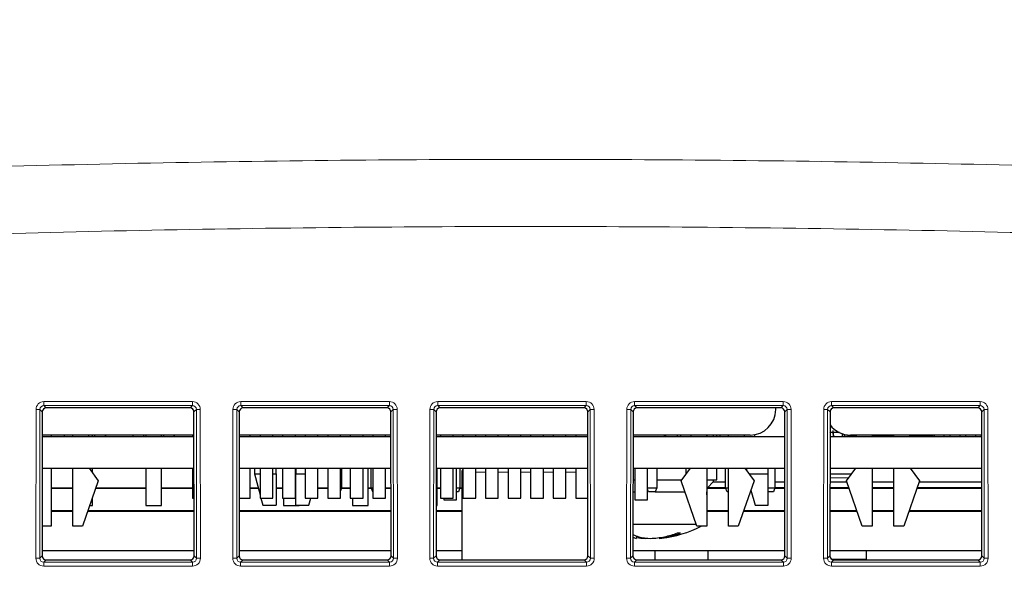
# Paper-space layout 'Blatt3' of a CAD drawing. Header units: millimetres. Extents: x 5 to 418, y 2 to 292.
# Tile 25 of 40: x 189 to 223, y 219 to 238. Entities that reach past the tile are written whole.
import ezdxf

# ---------------------------------------------------------------- set-up
doc = ezdxf.new("R2010")
doc.units = ezdxf.units.MM
doc.layers.add('SLD-0', color=7, linetype='Continuous')
doc.styles.add('SLDTEXTSTYLE0', font='TXT', dxfattribs={"width": 0.605})
doc.dimstyles.new('SLDDIMSTYLE5', dxfattribs={"dimtxt": 3.5, "dimasz": 3.302, "dimexe": 0, "dimexo": 0.0625, "dimgap": 0.875, "dimtad": 1, "dimlfac": 1.5, "dimrnd": 1e-09, "dimzin": 12, "dimdsep": 46, "dimtxsty": 'SLDTEXTSTYLE0', "dimsah": 1, "dimcen": 0.09, "dimadec": 0, "dimazin": 3, "dimtfac": 1, "dimtofl": 0, "dimtmove": 0, "dimatfit": 3, "dimfxl": 1, "dimfrac": 2, "dimtolj": 1, "dimtzin": 12, "dimarcsym": 0})

# ---------------------------------------------------------------- blocks, each defined once
blk = doc.blocks.new('_D_16')
at = {"layer": 'SLD-0', "color": 7}
for p, q in [((130.949, 139.138), (130.949, 268.927)), ((320.949, 139.138), (320.949, 268.927)), ((130.949, 267.927), (320.949, 267.927))]:
    blk.add_line(p, q, dxfattribs=at)
for points in [[(130.949, 267.927), (134.251, 267.419), (134.251, 268.435)], [(320.949, 267.927), (317.647, 268.435), (317.647, 267.419)]]:
    blk.add_solid(points, dxfattribs=at)
at = {"layer": 'SLD-0', "color": 7, "insert": (221.939, 272.438), "char_height": 3.5, "attachment_point": 1, "style": 'SLDTEXTSTYLE0'}
blk.add_mtext('285', dxfattribs=at)

psp = doc.layouts.new('Blatt3')

# ---------------------------------------------------------------- linework, layer by layer
at = {"color": 7, "linetype": 'Continuous', "lineweight": 18}
for p, q in [((190.1016, 225.2535), (195.1302, 225.2535)), ((190.1016, 225.2535), (190.1016, 225.118)), ((195.1302, 225.118), (190.1016, 225.118)), ((190.1016, 225.118), (190.1821, 225.0375)), ((195.0497, 225.0375), (195.1302, 225.118)), ((195.1302, 225.2535), (195.1302, 225.118)), ((196.7682, 225.2535), (201.7969, 225.2535)), ((196.7682, 225.2535), (196.7682, 225.118)), ((201.7969, 225.118), (196.7682, 225.118)), ((196.7682, 225.118), (196.8487, 225.0375)), ((201.7164, 225.0375), (201.7969, 225.118)), ((201.7969, 225.2535), (201.7969, 225.118)), ((203.4349, 225.2535), (208.4636, 225.2535)), ((203.4349, 225.2535), (203.4349, 225.118)), ((208.4636, 225.118), (203.4349, 225.118)), ((203.4349, 225.118), (203.5154, 225.0375)), ((208.3831, 225.0375), (208.4636, 225.118)), ((208.4636, 225.2535), (208.4636, 225.118)), ((210.1016, 225.2535), (215.1302, 225.2535)), ((210.1016, 225.2535), (210.1016, 225.118)), ((215.1302, 225.118), (210.1016, 225.118)), ((210.1016, 225.118), (210.1821, 225.0375)), ((215.0497, 225.0375), (215.1302, 225.118)), ((215.1302, 225.2535), (215.1302, 225.118)), ((216.7682, 225.2535), (221.7969, 225.2535)), ((216.7682, 225.2535), (216.7682, 225.118)), ((221.7969, 225.118), (216.7682, 225.118)), ((216.7682, 225.118), (216.8487, 225.0375)), ((221.7164, 225.0375), (221.7969, 225.118)), ((221.7969, 225.2535), (221.7969, 225.118)), ((189.8303, 219.9536), (189.835, 224.9875)), ((189.9682, 224.9851), (189.9635, 219.9512)), ((190.0488, 224.9045), (189.9682, 224.9851)), ((195.2636, 224.9851), (195.183, 224.9045)), ((195.2683, 219.9512), (195.2636, 224.9851)), ((195.3968, 224.9875), (195.4015, 219.9536)), ((196.497, 219.9536), (196.5017, 224.9875)), ((196.6348, 224.9851), (196.6301, 219.9512)), ((196.7155, 224.9045), (196.6348, 224.9851)), ((201.9303, 224.9851), (201.8497, 224.9045)), ((201.935, 219.9512), (201.9303, 224.9851)), ((202.0635, 224.9875), (202.0682, 219.9536)), ((203.1636, 219.9536), (203.1683, 224.9875)), ((203.3015, 224.9851), (203.2968, 219.9512)), ((203.3821, 224.9045), (203.3015, 224.9851)), ((208.597, 224.9851), (208.5163, 224.9045)), ((208.6017, 219.9512), (208.597, 224.9851)), ((208.7301, 224.9875), (208.7348, 219.9536)), ((209.8303, 219.9536), (209.835, 224.9875)), ((209.9682, 224.9851), (209.9635, 219.9512)), ((210.0488, 224.9045), (209.9682, 224.9851)), ((215.2636, 224.9851), (215.183, 224.9045)), ((215.2683, 219.9512), (215.2636, 224.9851)), ((215.3968, 224.9875), (215.4015, 219.9536)), ((216.497, 219.9536), (216.5017, 224.9875)), ((216.6348, 224.9851), (216.6301, 219.9512)), ((216.7155, 224.9045), (216.6348, 224.9851)), ((221.9303, 224.9851), (221.8497, 224.9045)), ((221.935, 219.9512), (221.9303, 224.9851)), ((222.0635, 224.9875), (222.0682, 219.9536)), ((204.2459, 222.8716), (204.2894, 222.8716)), ((204.7228, 222.8716), (205.0528, 222.8716)), ((205.4861, 222.8716), (205.8161, 222.8716)), ((206.2494, 222.8716), (206.5794, 222.8716)), ((207.0128, 222.8716), (207.3428, 222.8716)), ((207.7761, 222.8716), (208.1061, 222.8716)), ((217.3508, 222.6739), (216.7134, 222.6739)), ((189.9635, 219.9512), (190.0443, 220.032)), ((195.1875, 220.032), (195.2683, 219.9512)), ((196.6301, 219.9512), (196.7109, 220.032)), ((201.8542, 220.032), (201.935, 219.9512)), ((203.2968, 219.9512), (203.3776, 220.032)), ((208.5209, 220.032), (208.6017, 219.9512)), ((209.9635, 219.9512), (210.0443, 220.032)), ((215.1875, 220.032), (215.2683, 219.9512)), ((216.6301, 219.9512), (216.7109, 220.032)), ((221.8542, 220.032), (221.935, 219.9512)), ((190.1773, 219.8988), (190.0964, 219.8178)), ((190.0964, 219.8178), (190.0964, 219.6871)), ((190.0964, 219.8178), (195.1354, 219.8178)), ((195.1354, 219.6871), (190.0964, 219.6871)), ((195.1354, 219.8178), (195.0545, 219.8988)), ((195.1354, 219.8178), (195.1354, 219.6871)), ((196.8439, 219.8988), (196.763, 219.8178)), ((196.763, 219.8178), (196.763, 219.6871)), ((196.763, 219.8178), (201.8021, 219.8178)), ((201.8021, 219.6871), (196.763, 219.6871)), ((201.8021, 219.8178), (201.7212, 219.8988)), ((201.8021, 219.8178), (201.8021, 219.6871)), ((203.5106, 219.8988), (203.4297, 219.8178)), ((203.4297, 219.8178), (203.4297, 219.6871)), ((203.4297, 219.8178), (208.4688, 219.8178)), ((208.4688, 219.6871), (203.4297, 219.6871)), ((208.4688, 219.8178), (208.3878, 219.8988)), ((208.4688, 219.8178), (208.4688, 219.6871)), ((210.1773, 219.8988), (210.0964, 219.8178)), ((210.0964, 219.8178), (210.0964, 219.6871)), ((210.0964, 219.8178), (215.1354, 219.8178)), ((215.1354, 219.6871), (210.0964, 219.6871)), ((215.1354, 219.8178), (215.0545, 219.8988)), ((215.1354, 219.8178), (215.1354, 219.6871)), ((216.7625, 219.9266), (217.9492, 219.9266)), ((216.8439, 219.8988), (216.763, 219.8178)), ((216.763, 219.8178), (221.8021, 219.8178)), ((216.763, 219.8178), (216.763, 219.6871)), ((221.8021, 219.6871), (216.763, 219.6871)), ((221.8021, 219.8178), (221.7212, 219.8988)), ((221.8021, 219.8178), (221.8021, 219.6871))]:
    psp.add_line(p, q, dxfattribs=at)
at = {"color": 7, "linetype": 'Continuous', "lineweight": 25}
for p, q in [((195.0497, 225.0375), (190.1821, 225.0375)), ((201.7164, 225.0375), (196.8487, 225.0375)), ((208.3831, 225.0375), (203.5154, 225.0375)), ((215.0497, 225.0375), (210.1821, 225.0375)), ((214.8761, 224.9859), (214.8761, 225.0375)), ((221.7164, 225.0375), (216.8487, 225.0375)), ((190.0488, 224.9045), (190.0443, 220.032)), ((195.1875, 220.032), (195.183, 224.9045)), ((196.7155, 224.9045), (196.7109, 220.032)), ((201.8542, 220.032), (201.8497, 224.9045)), ((203.3821, 224.9045), (203.3776, 220.032)), ((208.5209, 220.032), (208.5163, 224.9045)), ((210.0488, 224.9045), (210.0443, 220.032)), ((215.1875, 220.032), (215.183, 224.9045)), ((216.7155, 224.9045), (216.7109, 220.032)), ((221.8542, 220.032), (221.8497, 224.9045)), ((190.048, 224.0716), (195.1838, 224.0716)), ((195.1837, 224.1192), (190.0481, 224.1192)), ((190.3428, 224.1192), (190.3428, 224.0716)), ((190.7826, 224.1192), (190.7826, 224.0716)), ((191.0761, 224.0716), (191.0761, 224.1192)), ((191.6094, 224.1192), (191.6094, 224.0716)), ((191.7492, 224.0716), (191.7492, 224.1192)), ((191.8159, 224.1192), (191.8159, 224.0716)), ((192.1826, 224.1192), (192.1826, 224.0716)), ((192.1826, 224.0716), (192.1826, 224.1192)), ((193.1159, 224.1192), (193.1159, 224.0716)), ((193.4826, 224.0716), (193.4826, 224.1192)), ((193.5492, 224.1192), (193.5492, 224.0716)), ((194.0826, 224.0716), (194.0826, 224.1192)), ((194.1492, 224.1192), (194.1492, 224.0716)), ((194.5159, 224.1192), (194.5159, 224.0716)), ((194.5159, 224.0716), (194.5159, 224.1192)), ((195.1294, 224.1192), (195.1294, 224.0716)), ((201.8504, 224.1192), (196.7147, 224.1192)), ((196.7147, 224.0716), (201.8504, 224.0716)), ((197.0894, 224.0716), (197.0894, 224.1192)), ((197.4194, 224.1192), (197.4194, 224.0716)), ((197.8528, 224.0716), (197.8528, 224.1192)), ((198.1828, 224.1192), (198.1828, 224.0716)), ((198.6161, 224.0716), (198.6161, 224.1192)), ((198.9461, 224.1192), (198.9461, 224.0716)), ((199.3794, 224.0716), (199.3794, 224.1192)), ((199.7094, 224.1192), (199.7094, 224.0716)), ((200.1428, 224.0716), (200.1428, 224.1192)), ((200.4728, 224.1192), (200.4728, 224.0716)), ((200.9061, 224.0716), (200.9061, 224.1192)), ((201.2361, 224.1192), (201.2361, 224.0716)), ((201.6694, 224.0716), (201.6694, 224.1192)), ((208.5171, 224.1192), (203.3814, 224.1192)), ((203.3814, 224.0716), (208.5171, 224.0716)), ((203.5261, 224.1192), (203.5261, 224.0716)), ((203.9594, 224.0716), (203.9594, 224.1192)), ((204.2894, 224.1192), (204.2894, 224.0716)), ((204.7228, 224.0716), (204.7228, 224.1192)), ((205.0528, 224.1192), (205.0528, 224.0716)), ((205.4861, 224.0716), (205.4861, 224.1192)), ((205.8161, 224.1192), (205.8161, 224.0716)), ((206.2494, 224.0716), (206.2494, 224.1192)), ((206.5794, 224.1192), (206.5794, 224.0716)), ((207.0128, 224.0716), (207.0128, 224.1192)), ((207.3428, 224.1192), (207.3428, 224.0716)), ((207.7761, 224.0716), (207.7761, 224.1192)), ((208.1061, 224.1192), (208.1061, 224.0716)), ((210.048, 224.0716), (215.1838, 224.0716)), ((214.0094, 224.1192), (210.0481, 224.1192)), ((211.1159, 224.0716), (211.1167, 224.1192)), ((211.1592, 224.0716), (211.1592, 224.1192)), ((211.5392, 224.1192), (211.5392, 224.0716)), ((211.6492, 224.1192), (211.6492, 224.0716)), ((212.0094, 224.0716), (212.0094, 224.1192)), ((212.5428, 224.1192), (212.5428, 224.0716)), ((212.5492, 224.0716), (212.5492, 224.1192)), ((212.7645, 224.1192), (212.7645, 224.0716)), ((212.8726, 224.1192), (212.8726, 224.0716)), ((212.9826, 224.1192), (212.9826, 224.0716)), ((213.2761, 224.0716), (213.2761, 224.1192)), ((213.8094, 224.1192), (213.8094, 224.0716)), ((214.1665, 224.0716), (214.1665, 224.1336)), ((216.7147, 224.0716), (221.8504, 224.0716)), ((216.7148, 224.1924), (216.7159, 224.2049)), ((217.0337, 224.2049), (216.7148, 224.2049)), ((216.8136, 224.2033), (216.8257, 224.0716)), ((216.8447, 224.0716), (216.8272, 224.2716)), ((217.1326, 224.0716), (217.1326, 224.1647)), ((217.1898, 224.1475), (217.1898, 224.0835)), ((217.1898, 224.0835), (217.6094, 224.0835)), ((217.3992, 224.0835), (217.3992, 224.0716)), ((221.8504, 224.1192), (217.4094, 224.1192)), ((217.6094, 224.0716), (217.6094, 224.1192)), ((218.1428, 224.1192), (218.1428, 224.0716)), ((218.1428, 224.0835), (218.8761, 224.0835)), ((218.4492, 224.0716), (218.4492, 224.0835)), ((218.6492, 224.0716), (218.6492, 224.0835)), ((218.8761, 224.0716), (218.8761, 224.1192)), ((219.4094, 224.1192), (219.4094, 224.0716)), ((219.4094, 224.0835), (220.1898, 224.0835)), ((219.5159, 224.0716), (219.5159, 224.0835)), ((219.7159, 224.0716), (219.7159, 224.0835)), ((220.0492, 224.0716), (220.0492, 224.0835)), ((220.1898, 224.1192), (220.1898, 224.0835)), ((220.2492, 224.0716), (220.2492, 224.1192)), ((220.5826, 224.0716), (220.5826, 224.1192)), ((220.7826, 224.0716), (220.7826, 224.1192)), ((221.1159, 224.0716), (221.1159, 224.1192)), ((221.3159, 224.0716), (221.3159, 224.1192)), ((221.6492, 224.0716), (221.6492, 224.1192)), ((221.8492, 224.0716), (221.8492, 224.1192)), ((190.047, 223.0049), (195.1848, 223.0049)), ((190.3428, 223.0049), (190.3428, 221.0359)), ((191.0761, 221.0359), (191.0761, 223.0049)), ((191.6316, 223.0049), (191.9428, 222.5692)), ((191.7492, 222.8402), (191.7492, 223.0049)), ((193.5492, 223.0049), (193.5492, 221.7382)), ((194.0826, 221.7382), (194.0826, 223.0049)), ((195.1294, 223.0049), (195.1294, 221.9859)), ((196.7137, 223.0049), (201.8514, 223.0049)), ((197.0894, 221.9859), (197.0894, 223.0049)), ((197.2295, 223.0049), (197.2295, 222.8049)), ((197.4194, 223.0049), (197.4194, 221.9859)), ((197.8528, 221.9859), (197.8528, 223.0049)), ((197.9628, 222.8049), (197.9628, 223.0049)), ((198.1828, 223.0049), (198.1828, 221.9859)), ((198.6161, 221.9859), (198.6161, 223.0049)), ((198.6295, 223.0049), (198.6295, 222.8049)), ((198.9461, 223.0049), (198.9461, 221.9859)), ((199.3794, 221.9859), (199.3794, 223.0049)), ((199.7094, 223.0049), (199.7094, 221.9859)), ((200.1428, 221.9859), (200.1428, 223.0049)), ((200.1826, 223.0049), (200.1826, 222.3382)), ((200.4728, 223.0049), (200.4728, 221.9859)), ((200.9061, 221.9859), (200.9061, 223.0049)), ((201.0826, 221.7382), (201.0826, 223.0049)), ((201.1826, 222.3382), (201.1826, 223.0049)), ((201.2361, 223.0049), (201.2361, 221.9859)), ((201.6694, 221.9859), (201.6694, 223.0049)), ((203.3804, 223.0049), (208.5181, 223.0049)), ((203.4159, 221.7382), (203.4159, 223.0049)), ((203.5261, 223.0049), (203.5261, 221.9859)), ((203.9594, 221.9859), (203.9594, 223.0049)), ((204.0695, 221.9249), (204.0695, 223.0049)), ((204.1826, 223.0049), (204.1826, 222.3382)), ((204.2894, 223.0049), (204.2894, 221.9859)), ((204.7228, 221.9859), (204.7228, 223.0049)), ((205.0528, 223.0049), (205.0528, 221.9859)), ((205.4861, 221.9859), (205.4861, 223.0049)), ((205.8161, 223.0049), (205.8161, 221.9859)), ((206.2494, 221.9859), (206.2494, 223.0049)), ((206.5794, 223.0049), (206.5794, 221.9859)), ((207.0128, 221.9859), (207.0128, 223.0049)), ((207.3428, 223.0049), (207.3428, 221.9859)), ((207.7761, 221.9859), (207.7761, 223.0049)), ((208.1061, 223.0049), (208.1061, 221.9859)), ((210.047, 223.0049), (215.1848, 223.0049)), ((210.1062, 223.0049), (210.1062, 221.9249)), ((210.5328, 221.9249), (210.5328, 223.0049)), ((210.8492, 223.0049), (210.8492, 222.3382)), ((211.6761, 222.5692), (211.9873, 223.0049)), ((211.8492, 222.8116), (211.8492, 223.0049)), ((212.5428, 223.0049), (212.5428, 221.0359)), ((212.8826, 222.6049), (212.8826, 223.0049)), ((213.1826, 222.3382), (213.1826, 223.0049)), ((213.2761, 221.0359), (213.2761, 223.0049)), ((213.8316, 223.0049), (214.1428, 222.5692)), ((213.8895, 223.0049), (213.8895, 222.9238)), ((214.6228, 222.8049), (214.6228, 223.0049)), ((214.8492, 223.0049), (214.8492, 222.3382)), ((216.7137, 223.0049), (221.8514, 223.0049)), ((217.2761, 222.5692), (217.5873, 223.0049)), ((218.1428, 223.0049), (218.1428, 221.0359)), ((218.8761, 221.0359), (218.8761, 223.0049)), ((219.4316, 223.0049), (219.7428, 222.5692)), ((197.2295, 222.8049), (197.4194, 222.102)), ((197.2295, 222.8049), (197.4194, 222.8049)), ((197.8528, 222.8049), (197.9628, 222.8049)), ((197.9628, 222.8049), (197.9628, 221.745)), ((198.6295, 222.8049), (198.9461, 222.8049)), ((198.6295, 221.745), (198.6295, 222.8049)), ((204.2459, 222.8716), (204.2459, 219.8988)), ((213.9744, 222.8049), (214.6228, 222.8049)), ((214.6228, 221.745), (214.6228, 222.8049)), ((216.7135, 222.8049), (217.4444, 222.8049)), ((190.3428, 222.3382), (191.0761, 222.3382)), ((191.9428, 222.5692), (191.4094, 221.0359)), ((191.8624, 222.3382), (193.5492, 222.3382)), ((194.0826, 222.3382), (195.1294, 222.3382)), ((197.0894, 222.3382), (197.3556, 222.3382)), ((197.9628, 222.3382), (198.1828, 222.3382)), ((198.6161, 222.3382), (198.6295, 222.3382)), ((199.3794, 222.3382), (199.7094, 222.3382)), ((200.1428, 222.3382), (200.1826, 222.3382)), ((200.1826, 222.3382), (200.1428, 222.2321)), ((200.1826, 222.3382), (200.4728, 222.3382)), ((201.0826, 222.3382), (201.1826, 222.3382)), ((201.2326, 222.2049), (201.1826, 222.3382)), ((201.1826, 222.3382), (201.2361, 222.3382)), ((201.6694, 222.3382), (201.8521, 222.3382)), ((203.4159, 222.3382), (203.5261, 222.3382)), ((204.0695, 222.3382), (204.1826, 222.3382)), ((204.1826, 222.3382), (204.1326, 222.2049)), ((204.1826, 222.3382), (204.2459, 222.3382)), ((210.0467, 222.6049), (210.1062, 222.6049)), ((210.5328, 222.3382), (210.8492, 222.3382)), ((210.8492, 222.3382), (210.7992, 222.2049)), ((210.8492, 222.6049), (211.7016, 222.6049)), ((212.2094, 221.0359), (211.6761, 222.5692)), ((212.5428, 222.6049), (212.8826, 222.6049)), ((212.5678, 222.3405), (212.5428, 222.3401)), ((212.5678, 222.3405), (212.7645, 222.5372)), ((213.1826, 222.3405), (212.5678, 222.3405)), ((212.7645, 222.6049), (212.7645, 222.5372)), ((212.7645, 222.5372), (213.1826, 222.5372)), ((213.1826, 222.3382), (213.2761, 222.3382)), ((213.2326, 222.2049), (213.1826, 222.3382)), ((214.1428, 222.5692), (213.6094, 221.0359)), ((214.6228, 222.3382), (214.8492, 222.3382)), ((214.8492, 222.3382), (214.7992, 222.2049)), ((214.8492, 222.5372), (215.1852, 222.5372)), ((215.1854, 222.3405), (214.8492, 222.3405)), ((217.3556, 222.3405), (216.7131, 222.3405)), ((216.7133, 222.5372), (217.2872, 222.5372)), ((217.8094, 221.0359), (217.2761, 222.5692)), ((218.1428, 222.5372), (218.8761, 222.5372)), ((218.8761, 222.3405), (218.1428, 222.3405)), ((219.7428, 222.5692), (219.2094, 221.0359)), ((221.8521, 222.3405), (219.6632, 222.3405)), ((219.7316, 222.5372), (221.8519, 222.5372)), ((190.3428, 222.322), (191.0761, 222.322)), ((191.7492, 221.7382), (191.7492, 222.0129)), ((191.8567, 222.322), (193.5492, 222.322)), ((194.0826, 222.322), (195.1294, 222.322)), ((197.0894, 222.322), (197.36, 222.322)), ((197.9628, 222.322), (198.1828, 222.322)), ((198.6295, 222.2049), (198.6161, 222.2049)), ((199.3794, 222.322), (199.7094, 222.322)), ((200.1765, 222.322), (200.4728, 222.322)), ((201.0826, 222.322), (201.1887, 222.322)), ((201.2361, 222.2049), (201.2326, 222.2049)), ((201.6694, 222.322), (201.8521, 222.322)), ((203.4159, 222.322), (203.5261, 222.322)), ((204.1326, 222.2049), (204.0695, 222.2049)), ((204.1765, 222.322), (204.2459, 222.322)), ((210.0463, 222.2049), (210.1062, 222.2049)), ((210.5659, 222.2049), (210.5328, 222.2931)), ((210.7992, 222.2049), (210.5659, 222.2049)), ((210.7992, 222.2049), (211.8028, 222.2049)), ((212.5428, 222.322), (213.1887, 222.322)), ((212.5428, 222.0981), (212.5492, 222.2049)), ((212.5428, 222.2049), (212.5492, 222.2049)), ((213.2761, 222.2049), (213.2326, 222.2049)), ((214.0361, 222.2625), (214.1759, 221.745)), ((214.7992, 222.2049), (214.6228, 222.2049)), ((214.8431, 222.322), (215.1854, 222.322)), ((216.7131, 222.322), (217.3621, 222.322)), ((218.1428, 222.322), (218.8761, 222.322)), ((219.6567, 222.322), (221.8521, 222.322)), ((191.6537, 221.7382), (191.7492, 221.7382)), ((193.5492, 221.7382), (194.0826, 221.7382)), ((195.1294, 221.9859), (195.1857, 221.9859)), ((196.7127, 221.9859), (197.0894, 221.9859)), ((197.4194, 221.9859), (197.8528, 221.9859)), ((197.4508, 221.9859), (197.5159, 221.745)), ((197.5159, 221.745), (197.9628, 221.745)), ((198.1828, 221.9859), (198.6161, 221.9859)), ((198.2159, 221.9859), (198.2159, 221.7382)), ((198.2159, 221.7382), (198.7492, 221.7382)), ((198.6295, 221.745), (199.0765, 221.745)), ((198.7492, 221.7382), (198.7492, 221.745)), ((198.9461, 221.9859), (199.3794, 221.9859)), ((199.0765, 221.745), (199.1416, 221.9859)), ((199.7094, 221.9859), (200.1428, 221.9859)), ((200.4728, 221.9859), (200.9061, 221.9859)), ((200.5492, 221.9859), (200.5492, 221.7382)), ((200.5492, 221.7382), (201.0826, 221.7382)), ((201.2361, 221.9859), (201.6694, 221.9859)), ((203.3792, 221.7382), (203.4159, 221.7382)), ((203.5261, 221.9859), (203.9594, 221.9859)), ((203.6428, 221.9859), (203.6428, 221.9249)), ((203.6428, 221.9249), (204.0695, 221.9249)), ((204.2894, 221.9859), (204.7228, 221.9859)), ((205.0528, 221.9859), (205.4861, 221.9859)), ((205.8161, 221.9859), (206.2494, 221.9859)), ((206.5794, 221.9859), (207.0128, 221.9859)), ((207.3428, 221.9859), (207.7761, 221.9859)), ((208.1061, 221.9859), (208.5191, 221.9859)), ((210.1062, 221.9249), (210.5328, 221.9249)), ((214.1759, 221.745), (214.6228, 221.745)), ((191.0761, 221.5545), (190.3428, 221.5545)), ((191.0761, 221.5382), (190.3428, 221.5382)), ((195.1861, 221.5382), (191.5842, 221.5382)), ((195.1861, 221.5545), (191.5898, 221.5545)), ((201.8528, 221.5545), (196.7123, 221.5545)), ((201.8528, 221.5382), (196.7123, 221.5382)), ((204.2459, 221.5545), (203.379, 221.5545)), ((204.2459, 221.5382), (203.379, 221.5382)), ((213.2761, 221.5545), (212.5428, 221.5545)), ((213.2761, 221.5382), (212.5428, 221.5382)), ((215.1861, 221.5382), (213.7842, 221.5382)), ((215.1861, 221.5545), (213.7898, 221.5545)), ((217.629, 221.5545), (216.7123, 221.5545)), ((217.6347, 221.5382), (216.7123, 221.5382)), ((218.8761, 221.5545), (218.1428, 221.5545)), ((218.8761, 221.5382), (218.1428, 221.5382)), ((221.8528, 221.5382), (219.3841, 221.5382)), ((221.8528, 221.5545), (219.3898, 221.5545)), ((190.3428, 221.0359), (190.0452, 221.0359)), ((191.4094, 221.0359), (191.0761, 221.0359)), ((210.0453, 221.1049), (212.1854, 221.1049)), ((212.5428, 221.0359), (212.2094, 221.0359)), ((213.6094, 221.0359), (213.2761, 221.0359)), ((218.1428, 221.0359), (217.8094, 221.0359)), ((219.2094, 221.0359), (218.8761, 221.0359)), ((210.1771, 220.7025), (210.1542, 220.6254)), ((211.2499, 220.7132), (211.2558, 220.6801)), ((210.4674, 220.641), (210.4664, 220.6254)), ((210.9362, 220.6526), (210.9443, 220.6254)), ((195.1874, 220.2049), (190.0444, 220.2049)), ((201.854, 220.2049), (196.7111, 220.2049)), ((204.2459, 220.2049), (203.3777, 220.2049)), ((215.1874, 220.2049), (210.0444, 220.2049)), ((210.7971, 219.8988), (210.7971, 220.2049)), ((212.588, 219.8988), (212.588, 220.2049)), ((221.854, 220.2049), (216.7111, 220.2049)), ((217.9492, 219.8988), (217.9492, 220.2049)), ((190.1773, 219.8988), (195.0545, 219.8988)), ((196.8439, 219.8988), (201.7212, 219.8988)), ((203.5106, 219.8988), (208.3878, 219.8988)), ((210.1773, 219.8988), (215.0545, 219.8988)), ((216.8439, 219.8988), (221.7212, 219.8988))]:
    psp.add_line(p, q, dxfattribs=at)
at = {"color": 7, "linetype": 'Continuous', "lineweight": 25, "flags": 128}
psp.add_lwpolyline([(210.4664, 220.6254), (210.5149, 220.6289), (210.5492, 220.6319)], dxfattribs=at)
at = {"color": 7, "linetype": 'Continuous', "lineweight": 18}
for centre, start, end in [((189.864, 222.8797), 87.1686, 90.78892), ((195.3678, 222.8797), 89.21108, 92.8314), ((196.5307, 222.8797), 87.1686, 90.78892), ((202.0344, 222.8797), 89.21108, 92.8314), ((203.1974, 222.8797), 87.1686, 90.78892), ((208.7011, 222.8797), 89.21108, 92.8314), ((209.864, 222.8797), 87.1686, 90.78892), ((215.3678, 222.8797), 89.21108, 92.8314), ((216.5307, 222.8797), 87.1686, 90.78892), ((222.0344, 222.8797), 89.21108, 92.8314), ((189.8593, 217.8459), 87.1686, 90.78892), ((195.3725, 217.8459), 89.21108, 92.8314), ((196.526, 217.8459), 87.1686, 90.78892), ((202.0391, 217.8459), 89.21108, 92.8314), ((203.1927, 217.8459), 87.1686, 90.78892), ((208.7058, 217.8459), 89.21108, 92.8314), ((209.8593, 217.8459), 87.1686, 90.78892), ((215.3725, 217.8459), 89.21108, 92.8314), ((216.526, 217.8459), 87.1686, 90.78892), ((222.0391, 217.8459), 89.21108, 92.8314)]:
    psp.add_arc(centre, 2.108, start, end, dxfattribs=at)
at = {"color": 7, "linetype": 'Continuous', "lineweight": 25}
for centre, radius, start, end in [((214.0094, 224.9859), 0.8667, 270, 0), ((217.4094, 224.9859), 0.8667, 216.75648, 270), ((204.3792, 222.8716), 0.1333, 132.34133, 180), ((210.5492, 224.5927), 3.9878, 276.66586, 296.88446), ((210.2065, 220.9249), 0.304, 237.86677, 260.07863), ((210.8084, 222.4069), 1.8175, 245.1595, 251.81786), ((210.793, 223.1981), 2.5777, 257.64069, 266.41977), ((210.4427, 224.4562), 3.8355, 272.82958, 280.0955), ((210.8298, 222.1916), 1.5704, 274.18252, 285.74085), ((210.396, 223.8971), 3.2964, 282.5996, 290.55045), ((210.6617, 223.1803), 2.5698, 283.36658, 292.75426), ((211.6044, 222.0426), 1.2332, 267.61779, 272.38221), ((210.6542, 224.4378), 3.817, 262.59532, 267.17976)]:
    psp.add_arc(centre, radius, start, end, dxfattribs=at)
at = {"color": 7, "linetype": 'Continuous', "lineweight": 18}
for centre, major_axis, ratio, start_param, end_param in [((190.102, 224.9868), (0.2281, -0.1391), 0.9979697, 2.1193103, 3.6873675), ((190.102, 224.9844), (0.1074, -0.0805), 0.9934233, 2.2143373, 3.7823946), ((195.1298, 224.9868), (0.2281, 0.1391), 0.9979697, 5.7374104, 7.3054677), ((195.1298, 224.9844), (0.1074, 0.0805), 0.9934233, 5.6423834, 7.2104406), ((196.7687, 224.9868), (0.2281, -0.1391), 0.9979697, 2.1193103, 3.6873675), ((196.7687, 224.9844), (0.1074, -0.0805), 0.9934233, 2.2143373, 3.7823946), ((201.7964, 224.9868), (0.2281, 0.1391), 0.9979697, 5.7374104, 7.3054677), ((201.7964, 224.9844), (0.1074, 0.0805), 0.9934233, 5.6423834, 7.2104406), ((203.4354, 224.9868), (0.2281, -0.1391), 0.9979697, 2.1193103, 3.6873675), ((203.4354, 224.9844), (0.1074, -0.0805), 0.9934233, 2.2143373, 3.7823946), ((208.4631, 224.9868), (0.2281, 0.1391), 0.9979697, 5.7374104, 7.3054677), ((208.4631, 224.9844), (0.1074, 0.0805), 0.9934233, 5.6423834, 7.2104406), ((210.102, 224.9868), (0.2281, -0.1391), 0.9979697, 2.1193103, 3.6873675), ((210.102, 224.9844), (0.1074, -0.0805), 0.9934233, 2.2143373, 3.7823946), ((215.1298, 224.9868), (0.2281, 0.1391), 0.9979697, 5.7374104, 7.3054677), ((215.1298, 224.9844), (0.1074, 0.0805), 0.9934233, 5.6423834, 7.2104406), ((216.7687, 224.9868), (0.2281, -0.1391), 0.9979697, 2.1193103, 3.6873675), ((216.7687, 224.9844), (0.1074, -0.0805), 0.9934233, 2.2143373, 3.7823946), ((221.7964, 224.9868), (0.2281, 0.1391), 0.9979697, 5.7374104, 7.3054677), ((221.7964, 224.9844), (0.1074, 0.0805), 0.9934233, 5.6423834, 7.2104406), ((190.0973, 219.9543), (0.1644, 0.2112), 0.9962181, 2.2330373, 3.8010946), ((190.0973, 219.952), (0.0862, 0.1035), 0.9898381, 2.2656086, 3.8336659), ((195.1345, 219.9543), (-0.1644, 0.2112), 0.9962181, 2.4820908, 4.050148), ((195.1345, 219.952), (-0.0862, 0.1035), 0.9898381, 2.4495195, 4.0175767), ((196.764, 219.9543), (0.1644, 0.2112), 0.9962181, 2.2330373, 3.8010946), ((196.764, 219.952), (0.0862, 0.1035), 0.9898381, 2.2656086, 3.8336659), ((201.8011, 219.9543), (-0.1644, 0.2112), 0.9962181, 2.4820908, 4.050148), ((201.8011, 219.952), (-0.0862, 0.1035), 0.9898381, 2.4495195, 4.0175767), ((203.4307, 219.9543), (0.1644, 0.2112), 0.9962181, 2.2330373, 3.8010946), ((203.4307, 219.952), (0.0862, 0.1035), 0.9898381, 2.2656086, 3.8336659), ((208.4678, 219.9543), (-0.1644, 0.2112), 0.9962181, 2.4820908, 4.050148), ((208.4678, 219.952), (-0.0862, 0.1035), 0.9898381, 2.4495195, 4.0175767), ((210.0973, 219.9543), (0.1644, 0.2112), 0.9962181, 2.2330373, 3.8010946), ((210.0973, 219.952), (0.0862, 0.1035), 0.9898381, 2.2656086, 3.8336659), ((215.1345, 219.9543), (-0.1644, 0.2112), 0.9962181, 2.4820908, 4.050148), ((215.1345, 219.952), (-0.0862, 0.1035), 0.9898381, 2.4495195, 4.0175767), ((216.764, 219.9543), (0.1644, 0.2112), 0.9962181, 2.2330373, 3.8010946), ((216.764, 219.952), (0.0862, 0.1035), 0.9898381, 2.2656086, 3.8336659), ((221.8011, 219.9543), (-0.1644, 0.2112), 0.9962181, 2.4820908, 4.050148), ((221.8011, 219.952), (-0.0862, 0.1035), 0.9898381, 2.4495195, 4.0175767)]:
    psp.add_ellipse(centre, major_axis=major_axis, ratio=ratio, start_param=start_param, end_param=end_param, dxfattribs=at)
at = {"color": 7, "linetype": 'Continuous', "lineweight": 25}
for centre, major_axis, ratio, start_param, end_param in [((190.1823, 224.9041), (0.1141, -0.0696), 0.9979697, 2.1193103, 3.6873675), ((195.0495, 224.9041), (0.1141, 0.0696), 0.9979697, 5.7374104, 7.3054677), ((196.849, 224.9041), (0.1141, -0.0696), 0.9979697, 2.1193103, 3.6873675), ((201.7161, 224.9041), (0.1141, 0.0696), 0.9979697, 5.7374104, 7.3054677), ((203.5157, 224.9041), (0.1141, -0.0696), 0.9979697, 2.1193103, 3.6873675), ((208.3828, 224.9041), (0.1141, 0.0696), 0.9979697, 5.7374104, 7.3054677), ((210.1823, 224.9041), (0.1141, -0.0696), 0.9979697, 2.1193103, 3.6873675), ((215.0495, 224.9041), (0.1141, 0.0696), 0.9979697, 5.7374104, 7.3054677), ((216.849, 224.9041), (0.1141, -0.0696), 0.9979697, 2.1193103, 3.6873675), ((221.7161, 224.9041), (0.1141, 0.0696), 0.9979697, 5.7374104, 7.3054677), ((190.1778, 220.0324), (0.0822, 0.1056), 0.9962181, 2.2330373, 3.8010946), ((195.054, 220.0324), (-0.0822, 0.1056), 0.9962181, 2.4820908, 4.050148), ((196.8444, 220.0324), (0.0822, 0.1056), 0.9962181, 2.2330373, 3.8010946), ((201.7207, 220.0324), (-0.0822, 0.1056), 0.9962181, 2.4820908, 4.050148), ((203.5111, 220.0324), (0.0822, 0.1056), 0.9962181, 2.2330373, 3.8010946), ((208.3874, 220.0324), (-0.0822, 0.1056), 0.9962181, 2.4820908, 4.050148), ((210.1778, 220.0324), (0.0822, 0.1056), 0.9962181, 2.2330373, 3.8010946), ((215.054, 220.0324), (-0.0822, 0.1056), 0.9962181, 2.4820908, 4.050148), ((216.8444, 220.0324), (0.0822, 0.1056), 0.9962181, 2.2330373, 3.8010946), ((221.7207, 220.0324), (-0.0822, 0.1056), 0.9962181, 2.4820908, 4.050148)]:
    psp.add_ellipse(centre, major_axis=major_axis, ratio=ratio, start_param=start_param, end_param=end_param, dxfattribs=at)
at = {"color": 7, "linetype": 'Continuous', "lineweight": 18}
for points, knots in [([(147.4299, 230.813), (151.3539, 231.143), (159.2031, 231.8033), (171.6306, 232.5667), (184.7065, 233.1353), (198.4259, 233.4442), (212.1505, 233.4724), (225.8711, 233.2178), (239.5854, 232.6806), (248.7185, 232.1334), (253.2826, 231.8124), (253.2826, 231.8124)], [0, 0, 0, 0, 0.1114794, 0.2229941, 0.3524668, 0.4819943, 0.611467, 0.7409945, 0.8704694, 0.9999996, 1, 1, 1, 1]), ([(253.1207, 229.5467), (248.5724, 229.8392), (239.474, 230.4244), (225.8081, 230.9438), (212.1335, 231.2019), (198.4581, 231.1727), (184.7843, 230.8652), (171.755, 230.2986), (159.3687, 229.5376), (151.5468, 228.8797), (147.6352, 228.5506)], [0, 0, 0, 0, 0.1294738, 0.2590031, 0.3884768, 0.5180054, 0.6474791, 0.7770077, 0.8884862, 1, 1, 1, 1])]:
    psp.add_open_spline(points, degree=3, knots=knots, dxfattribs=at)

# ---------------------------------------------------------------- dimensions: what is measured, and where the dimension line sits
at = {"layer": 'SLD-0', "color": 7}
dim = psp.add_linear_dim(base=(320.9492, 267.9266), p1=(130.9492, 139.1382), p2=(320.9492, 139.1382), dimstyle='SLDDIMSTYLE5', dxfattribs=at)
dim.commit()
dim.dimension.update_dxf_attribs({"geometry": '_D_16', "text_midpoint": (225.9492, 267.9266), "dimtype": 160})

doc.saveas('drawing.dxf')
